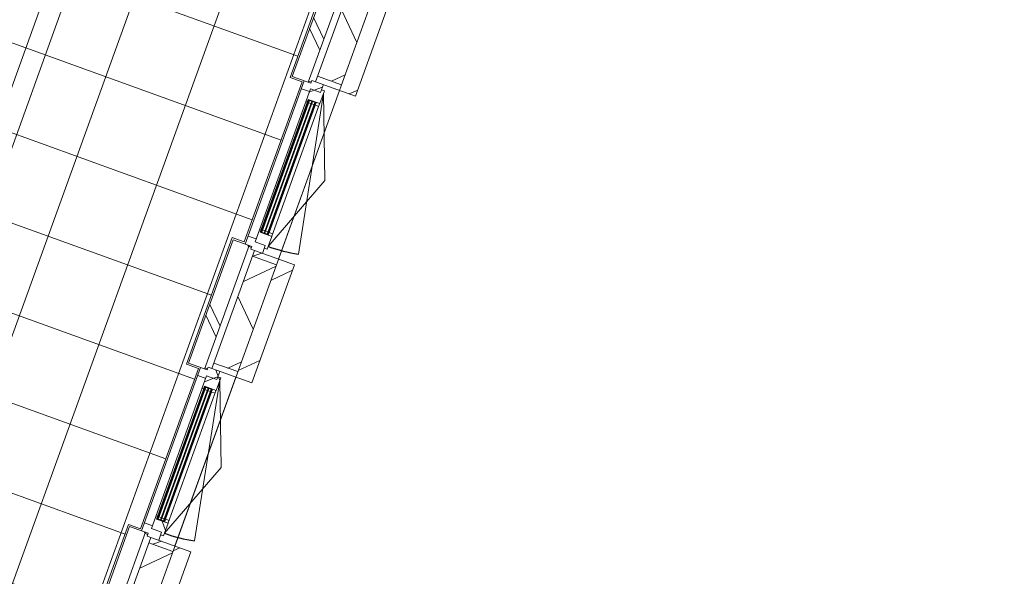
# Model space of a CAD drawing. Header units: metres. Extents: x 136266 to 136452, y 453403 to 453560.
# Tile 76 of 133: x 136418.8 to 136424.61, y 453464.66 to 453467.95. Entities that reach past the tile are written whole.
import ezdxf

# ---------------------------------------------------------------- set-up
doc = ezdxf.new("R2010")
doc.units = ezdxf.units.M
for name, color, linetype, lineweight in [('A-DETL-4', 90, 'Continuous', 9), ('A-DETL-BEBOUWING', 253, 'Continuous', 9), ('A-FLOR', 192, 'Continuous', 5), ('A-FLOR-PATT', 8, 'Continuous', 5)]:
    doc.layers.add(name, color=color, linetype=linetype, lineweight=lineweight)
pattern_1 = [(50.36799999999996, (1194.736809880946, 112.262393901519), (-308.0628471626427, 255.141690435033), [])]
pattern_2 = [(44.99999506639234, (-0.000154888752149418, -0.0003060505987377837), (-141.4213440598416, 141.4213684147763), []), (134.9999950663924, (-0.000154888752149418, -0.0003060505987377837), (-141.4213684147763, -141.4213440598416), [])]
pattern_3 = [(44.99999506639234, (-0.0001999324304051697, 0.0001733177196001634), (-141.4213440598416, 141.4213684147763), []), (134.9999950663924, (-0.0001999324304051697, 0.0001733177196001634), (-141.4213684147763, -141.4213440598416), [])]
pattern_4 = [(44.99999506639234, (-0.0001548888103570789, -0.0003060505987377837), (-141.4213440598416, 141.4213684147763), []), (134.9999950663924, (-0.0001548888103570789, -0.0003060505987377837), (-141.4213684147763, -141.4213440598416), [])]

# ---------------------------------------------------------------- blocks, each defined once
blk = doc.blocks.new('859-DO-0010 29-09-2022')
at = {"layer": 'A-DETL-BEBOUWING'}
h = blk.add_hatch(dxfattribs=at)
h.set_pattern_fill('FP_998', color=256, angle=44.99999999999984, style=0, pattern_type=2)
h.set_pattern_definition([(320.3679999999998, (146413.7054749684, 65481.70549616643), (270.5777627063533, 326.700649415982), []), (50.36799999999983, (146413.7054749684, 65481.70549616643), (-326.700649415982, 270.5777627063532), [])])
h.paths.add_polyline_path([(146750.4931909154, 61897.49423116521), (146899.8353475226, 61911.52705910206), (146863.18627856, 62301.55899145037), (146713.8441219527, 62287.52616351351), (146739.2233747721, 62017.4314708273)])
h.paths.add_polyline_path([(146608.2237036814, 63411.57479557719), (146757.5658602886, 63425.60762351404), (146694.7923433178, 64093.66487073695), (146545.4501867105, 64079.63204280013), (146570.2125391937, 63816.1026145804)])
h.paths.add_polyline_path([(146439.8297684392, 65203.6806748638), (146589.1719250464, 65217.71350280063), (146526.3984080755, 65885.77075002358), (146377.0562514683, 65871.73792208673), (146401.2017036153, 65614.77375833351)])
h.paths.add_polyline_path([(146271.4358331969, 66995.7865541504), (146420.7779898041, 67009.81938208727), (146358.0044728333, 67677.87662931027), (146208.6623162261, 67663.8438013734), (146232.1908680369, 67413.44490208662)])
h.paths.add_polyline_path([(146103.0418979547, 68787.89243343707), (146252.3840545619, 68801.92526137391), (146226.2596065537, 69079.9505762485), (146076.9174499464, 69065.91774831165)])
h = blk.add_hatch(dxfattribs=at)
h.set_pattern_fill('FP_1634', color=256, angle=45.0000000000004, style=0, pattern_type=2)
h.set_pattern_definition([(320.3680000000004, (146100.6629389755, 67316.71759691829), (255.1416904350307, 308.0628471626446), []), (320.3680000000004, (146212.925332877, 66121.98078703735), (255.1416904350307, 308.0628471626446), [])])
h.paths.add_polyline_path([(146136.9145340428, 66930.91730044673), (146236.475971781, 66940.27251907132), (146163.9730274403, 67711.87366154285), (146064.4115897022, 67702.51844291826), (146133.8268851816, 66963.77711614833)])
h = blk.add_hatch(dxfattribs=at)
h.set_pattern_fill('FP_250', color=256, angle=44.99999999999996, style=0, pattern_type=2)
h.set_pattern_definition(pattern_1)
h.paths.add_polyline_path([(146424.052316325, 66974.97287887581), (146523.6137540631, 66984.32809750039), (146454.2915840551, 67722.07835114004), (146354.7301463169, 67712.72313251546), (146382.851609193, 67413.44490208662)])
h = blk.add_hatch(dxfattribs=at)
h.set_pattern_fill('FP_1545', color=256, scale=0.9999999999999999, angle=95.36799506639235, style=0, pattern_type=2)
h.set_pattern_definition([(44.99999506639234, (-0.0001999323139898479, 0.0001733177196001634), (-141.4213440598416, 141.4213684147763), []), (134.9999950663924, (-0.0001999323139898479, 0.0001733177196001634), (-141.4213684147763, -141.4213440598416), [])])
h.paths.add_polyline_path([(146216.2632216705, 66888.15299554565), (146266.0439405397, 66892.83060485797), (146264.4535533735, 66909.75604927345), (146328.1728735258, 66915.74338919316), (146323.4952642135, 66965.52410806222), (146251.8110290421, 66958.78835065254), (146253.4014162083, 66941.86290623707), (146211.5856123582, 66937.93371441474)])
h = blk.add_hatch(dxfattribs=at)
h.set_pattern_fill('FP_1546', color=256, scale=0.9999999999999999, angle=95.36799506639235, style=0, pattern_type=2)
h.set_pattern_definition(pattern_2)
h.paths.add_polyline_path([(146271.9377282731, 66830.10689908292), (146281.8938720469, 66831.04242094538), (146280.3034848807, 66847.96786536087), (146351.9877200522, 66854.70362277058), (146344.5035451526, 66934.35277296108), (146326.5824863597, 66932.66883360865), (146328.1728735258, 66915.74338919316), (146264.4535533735, 66909.75604927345)])
h = blk.add_hatch(color=256, dxfattribs=at)
h.paths.add_polyline_path([(146357.9517994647, 66021.60793213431), (146361.9342569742, 66021.98214087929), (146360.6245263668, 66035.92074216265), (146356.6420688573, 66035.54653341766)])
h.paths.add_polyline_path([(146403.7500608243, 66025.91133270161), (146407.7325183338, 66026.2855414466), (146406.4227877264, 66040.22414272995), (146402.4403302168, 66039.84993398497)])
h.paths.add_polyline_path([(146281.8938720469, 66831.04242094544), (146285.8763295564, 66831.4166296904), (146284.566598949, 66845.35523097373), (146280.5841414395, 66844.98102222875)])
h.paths.add_polyline_path([(146327.6921334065, 66835.34582151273), (146331.674590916, 66835.7200302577), (146330.3648603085, 66849.65863154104), (146326.382402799, 66849.28442279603)])
for points in [[(146361.9342569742, 66021.98214087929), (146365.9167144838, 66022.35634962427), (146288.5490564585, 66845.72943971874), (146284.566598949, 66845.35523097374), (146353.0093870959, 66116.96366000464)], [(146380.8509301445, 66023.75963241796), (146384.833387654, 66024.13384116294), (146307.4657296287, 66847.5069312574), (146303.4832721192, 66847.13272251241), (146372.0930809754, 66116.96366000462)], [(146399.7676033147, 66025.53712395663), (146403.7500608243, 66025.91133270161), (146326.382402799, 66849.28442279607), (146322.3999452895, 66848.91021405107), (146391.1767748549, 66116.96366000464)], [(146530.3281922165, 64229.87626159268), (146534.3106497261, 64230.25047033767), (146456.9429917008, 65053.62356043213), (146452.9605341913, 65053.24935168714), (146521.4033223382, 64324.85778071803)], [(146549.2448653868, 64231.65375313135), (146553.2273228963, 64232.02796187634), (146475.859664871, 65055.4010519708), (146471.8772073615, 65055.02684322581), (146540.4870162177, 64324.85778071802)], [(146568.161538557, 64233.43124467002), (146572.1439960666, 64233.80545341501), (146494.7763380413, 65057.17854350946), (146490.7938805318, 65056.80433476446), (146559.5707100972, 64324.85778071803)]]:
    blk.add_hatch(color=256, dxfattribs=at).paths.add_polyline_path(points)
h = blk.add_hatch(dxfattribs=at)
h.set_pattern_fill('FP_1546', color=256, scale=0.9999999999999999, angle=95.36799506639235, style=0, pattern_type=2)
h.set_pattern_definition(pattern_2)
h.paths.add_polyline_path([(146331.674590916, 66835.72003025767), (146353.5781072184, 66837.77817835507), (146349.9964912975, 66854.51651839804), (146330.0842037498, 66852.64547467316)])
h = blk.add_hatch(dxfattribs=at)
h.set_pattern_fill('FP_1546', color=256, scale=0.9999999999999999, angle=95.36799506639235, style=0, pattern_type=2)
h.set_pattern_definition(pattern_2)
h.paths.add_polyline_path([(146419.4798073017, 65944.0237568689), (146437.4008660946, 65945.7076962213), (146429.9166911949, 66025.35684641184), (146358.2324560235, 66018.62108900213), (146356.6420688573, 66035.54653341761), (146346.6859250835, 66034.61101155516), (146354.1700999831, 65954.96186136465), (146417.8894201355, 65960.94920128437)])
h = blk.add_hatch(dxfattribs=at)
h.set_pattern_fill('FP_1633', color=256, angle=45.0000000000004, style=0, pattern_type=2)
h.set_pattern_definition([(320.3680000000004, (146269.0575904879, 65524.61202854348), (255.1416904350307, 308.0628471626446), []), (320.3680000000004, (146381.3192772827, 64329.87451155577), (255.1416904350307, 308.0628471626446), [])])
h.paths.add_polyline_path([(146305.308469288, 65138.81142116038), (146404.8699070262, 65148.16663978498), (146332.3669626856, 65919.76778225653), (146232.8055249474, 65910.41256363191), (146302.837720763, 65165.10597239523)])
h = blk.add_hatch(dxfattribs=at)
h.set_pattern_fill('FP_1544', color=256, angle=95.36799506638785, style=0, pattern_type=2)
h.set_pattern_definition([(44.99999506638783, (-0.0001549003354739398, -0.0003060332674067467), (-141.4213440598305, 141.4213684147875), [])])
h.paths.add_polyline_path([(146377.0562514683, 65871.73792208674), (146526.3984080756, 65885.7707500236), (146523.124081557, 65920.61725323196), (146373.7819249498, 65906.5844252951)])
h = blk.add_hatch(dxfattribs=at)
h.set_pattern_fill('FP_250', color=256, angle=44.99999999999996, style=0, pattern_type=2)
h.set_pattern_definition(pattern_1)
h.paths.add_polyline_path([(146592.4462515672, 65182.86699958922), (146692.0076893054, 65192.2222182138), (146622.6855192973, 65929.97247185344), (146523.1240815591, 65920.61725322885), (146551.8624447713, 65614.77375833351)])
h = blk.add_hatch(dxfattribs=at)
h.set_pattern_fill('FP_1550', color=256, scale=0.9999999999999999, angle=95.36799506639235, style=0, pattern_type=2)
h.set_pattern_definition(pattern_3)
h.paths.add_polyline_path([(146384.6571569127, 65096.04711625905), (146434.4378757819, 65100.72472557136), (146432.8474886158, 65117.65016998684), (146496.5668087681, 65123.63750990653), (146491.8891994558, 65173.41822877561), (146420.3530988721, 65165.10597239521), (146421.7953514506, 65149.75702695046), (146379.9795476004, 65145.82783512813)])
h = blk.add_hatch(dxfattribs=at)
h.set_pattern_fill('FP_1551', color=256, scale=0.9999999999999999, angle=95.36799506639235, style=0, pattern_type=2)
h.set_pattern_definition(pattern_4)
h.paths.add_polyline_path([(146440.3316635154, 65038.00101979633), (146450.2878072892, 65038.93654165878), (146448.697420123, 65055.86198607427), (146520.3816552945, 65062.59774348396), (146512.8974803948, 65142.24689367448), (146494.9764216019, 65140.56295432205), (146496.5668087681, 65123.63750990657), (146432.8474886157, 65117.65016998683)])
h = blk.add_hatch(dxfattribs=at)
h.set_pattern_fill('FP_1551', color=256, scale=0.9999999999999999, angle=95.36799506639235, style=0, pattern_type=2)
h.set_pattern_definition(pattern_4)
h.paths.add_polyline_path([(146500.0685261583, 65043.61415097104), (146521.9720424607, 65045.67229906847), (146518.3904265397, 65062.41063911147), (146498.4781389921, 65060.53959538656)])
h = blk.add_hatch(color=256, dxfattribs=at)
h.paths.add_polyline_path([(146526.345734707, 64229.5020528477), (146530.3281922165, 64229.87626159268), (146529.0184616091, 64243.81486287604), (146525.0360040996, 64243.44065413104)])
h.paths.add_polyline_path([(146572.1439960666, 64233.80545341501), (146576.1264535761, 64234.17966215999), (146574.8167229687, 64248.11826344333), (146570.8342654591, 64247.74405469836)])
h.paths.add_polyline_path([(146450.2878072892, 65038.93654165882), (146454.2702647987, 65039.31075040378), (146452.9605341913, 65053.24935168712), (146448.9780766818, 65052.87514294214)])
h.paths.add_polyline_path([(146496.0860686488, 65043.23994222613), (146500.0685261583, 65043.61415097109), (146498.7587955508, 65057.55275225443), (146494.7763380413, 65057.17854350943)])
h = blk.add_hatch(dxfattribs=at)
h.set_pattern_fill('FP_1551', color=256, scale=0.9999999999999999, angle=95.36799506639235, style=0, pattern_type=2)
h.set_pattern_definition(pattern_4)
h.paths.add_polyline_path([(146587.873742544, 64151.91787758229), (146605.7948013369, 64153.60181693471), (146598.3106264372, 64233.25096712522), (146526.6263912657, 64226.51520971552), (146525.0360040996, 64243.44065413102), (146515.0798603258, 64242.50513226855), (146522.5640352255, 64162.85598207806), (146586.2833553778, 64168.84332199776)])
h = blk.add_hatch(dxfattribs=at)
h.set_pattern_fill('FP_1550', color=256, scale=0.9999999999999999, angle=95.36799506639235, style=0, pattern_type=2)
h.set_pattern_definition(pattern_3)
h.paths.add_polyline_path([(146519.2767295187, 64112.32684571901), (146590.96096469, 64119.0626031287), (146586.2833553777, 64168.84332199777), (146522.5640352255, 64162.85598207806), (146520.9736480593, 64179.78142649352), (146471.1929291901, 64175.10381718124), (146475.8705385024, 64125.32309831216), (146517.6863423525, 64129.25229013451)])
h = blk.add_hatch(dxfattribs=at)
h.set_pattern_fill('FP_250', color=256, angle=44.99999999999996, style=0, pattern_type=2)
h.set_pattern_definition([(50.36799999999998, (1194.736809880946, 112.2623939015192), (-308.0628471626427, 255.141690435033), [])])
h.paths.add_polyline_path([(146760.8401868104, 63390.76112030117), (146860.4016245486, 63400.11633892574), (146791.0794545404, 64137.86659256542), (146691.5180168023, 64128.51137394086), (146720.8732803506, 63816.1026145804)])
h = blk.add_hatch(dxfattribs=at)
h.set_pattern_fill('FP_1632', color=256, angle=45.0000000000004, style=0, pattern_type=2)
h.set_pattern_definition([(320.3680000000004, (146437.4508277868, 63732.50646016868), (255.1416904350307, 308.0628471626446), []), (320.3680000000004, (146549.7139287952, 62537.76894318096), (255.1416904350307, 308.0628471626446), [])])
h.paths.add_polyline_path([(146473.7024045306, 63346.70554187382), (146573.2638422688, 63356.0607604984), (146500.7608979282, 64127.66190296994), (146401.1994601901, 64118.30668434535), (146471.8485563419, 63366.43482864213)])
h = blk.add_hatch(dxfattribs=at)
h.set_pattern_fill('FP_1549', color=256, angle=95.36799506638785, style=0, pattern_type=2)
h.set_pattern_definition([(44.99999506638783, (-0.0001549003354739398, -0.0003060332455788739), (-141.4213440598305, 141.4213684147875), [])])
h.paths.add_polyline_path([(146545.4501867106, 64079.63204280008), (146694.7923433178, 64093.66487073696), (146691.5180167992, 64128.5113739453), (146542.175860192, 64114.47854600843)])
at = {"layer": 'A-FLOR-PATT'}
h = blk.add_hatch(dxfattribs=at)
h.set_pattern_fill('FP_2320', color=256, style=0, pattern_type=2)
h.set_pattern_definition([(275.368, (145311.03, 65378.094), (497.8071846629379, 46.77613598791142), []), (5.368000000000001, (145311.03, 65378.094), (-46.77613598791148, 497.8071846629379), [])])
h.paths.add_polyline_path([(145352.4906092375, 61924.30414748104), (145359.1204478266, 61923.75574155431), (145354.0644988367, 61924.4567913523), (145352.9173065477, 61924.34553077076)])
h.paths.add_polyline_path([(144669.4448216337, 68811.48174765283), (144669.4448216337, 68818.15903056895), (144668.8030728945, 68818.09872911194), (144669.403438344, 68811.90844496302)])
h.paths.add_polyline_path([(144609.0554107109, 61811.78214420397), (145319.7565238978, 61878.562661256), (145323.388291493, 61893.6271568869), (145335.373882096, 61914.52563417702), (145343.1889364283, 61919.94178630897), (145347.6598837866, 61920.25056099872), (145356.6039550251, 61925.43294441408), (145371.690567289, 61928.6864547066), (146586.0319101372, 62043.67168413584), (146558.6372186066, 62335.21536522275), (146633.3728081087, 62342.2378409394), (146539.3528609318, 63342.83029020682), (146464.6172714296, 63335.8078144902), (146390.2432833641, 64127.32124450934), (146464.9788728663, 64134.34372022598), (146370.9589256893, 65134.93616949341), (146296.2233361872, 65127.91369377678), (146221.8493481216, 65919.42712379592), (146296.5849376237, 65926.44959951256), (146202.5649904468, 66927.04204877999), (146127.8294009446, 66920.01957306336), (146053.4554128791, 67711.53300308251), (146128.1910023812, 67718.55547879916), (146034.1710552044, 68719.14792806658), (145959.4354657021, 68712.12545234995), (145942.4770070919, 68892.60317166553), (144715.5780872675, 68778.71179804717), (144700.1218122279, 68782.37942990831), (144679.3224032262, 68794.22885140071), (144673.7774085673, 68801.85043246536), (144673.7774085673, 68806.3185327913), (144668.3160247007, 68815.59509344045), (144666.3027620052, 68817.86378920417), (143956.9966725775, 68751.2143545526), (144603.2557533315, 61873.50408254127)])
h.paths.add_polyline_path([(145341.4432160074, 61880.60043562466), (145344.8964542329, 61880.92491666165), (145342.1373806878, 61884.6906874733)])
h.paths.add_polyline_path([(144718.2055759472, 68799.57611380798), (144715.5780872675, 68805.47328689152), (144708.2657075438, 68801.26302841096), (144717.7509828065, 68799.65326370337)])
for centre, start, end in [((146346.0939323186, 66917.42732854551), 275.3679950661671, 286.367995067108), ((146514.4878675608, 65125.3214492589), 275.3679950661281, 286.3679950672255)]:
    blk.add_arc(centre, 958.9999999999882, start, end)
at = {"layer": 'A-DETL-4'}
blk.add_line((145194.4136117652, 61856.85709233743), (144540.4838299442, 68816.20158983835), dxfattribs=at)
at = {"layer": 'A-DETL-BEBOUWING'}
for p, q in [((145344.3665348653, 78465.35840823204), (148246.9868294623, 47574.68002480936)), ((146064.411589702, 67702.51844291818), (146136.9145340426, 66930.91730044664)), ((146236.4759717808, 66940.27251907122), (146163.9730274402, 67711.87366154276)), ((146205.3879897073, 67698.69030458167), (146274.7101597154, 66960.94005094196)), ((146523.613754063, 66984.3280975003), (146454.2915840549, 67722.07835113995)), ((146523.613754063, 66984.3280975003), (146251.811029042, 66958.7883506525)), ((146420.777989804, 67009.81938208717), (146271.4358331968, 66995.78655415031)), ((146136.9145340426, 66930.91730044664), (146253.4014162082, 66941.86290623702)), ((146211.585612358, 66937.93371441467), (146307.4766032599, 65917.42897759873)), ((146235.8211064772, 66947.2418197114), (146252.7465509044, 66948.83220687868)), ((146251.811029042, 66958.7883506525), (146253.4014162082, 66941.86290623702)), ((146328.1728735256, 66915.7433891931), (146323.4952642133, 66965.52410806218)), ((146344.5035451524, 66934.35277296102), (146326.5824863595, 66932.66883360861)), ((146351.987720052, 66854.70362277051), (146344.5035451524, 66934.35277296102)), ((146216.2632216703, 66888.15299554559), (146266.0439405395, 66892.8306048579)), ((146328.1728735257, 66915.74338919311), (146264.4535533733, 66909.75604927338)), ((146264.4535533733, 66909.75604927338), (146354.170099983, 65954.96186136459)), ((146346.0939323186, 66917.42732854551), (146616.3454530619, 65997.29412322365)), ((146573.1355254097, 66457.14895871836), (146346.0939323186, 66917.42732854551)), ((146271.937728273, 66830.10689908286), (146281.8938720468, 66831.04242094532)), ((146280.3034848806, 66847.96786536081), (146351.987720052, 66854.70362277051)), ((146330.3648603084, 66849.65863154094), (146280.3034848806, 66847.9678653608)), ((146281.8938720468, 66831.04242094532), (146280.3034848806, 66847.96786536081)), ((146280.5841414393, 66844.98102222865), (146280.3034848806, 66847.9678653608)), ((146280.5841414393, 66844.98102222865), (146330.0842037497, 66852.64547467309)), ((146330.3648603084, 66849.65863154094), (146280.5841414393, 66844.98102222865)), ((146358.2324560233, 66018.62108900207), (146280.5841414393, 66844.98102222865)), ((146281.8938720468, 66831.0424209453), (146285.8763295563, 66831.4166296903)), ((146284.5665989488, 66845.35523097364), (146361.9342569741, 66021.98214087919)), ((146365.9167144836, 66022.35634962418), (146288.5490564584, 66845.72943971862)), ((146289.8587870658, 66831.79083843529), (146304.7930027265, 66833.19412122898)), ((146303.4832721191, 66847.1327225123), (146380.8509301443, 66023.75963241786)), ((146384.8333876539, 66024.13384116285), (146307.4657296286, 66847.50693125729)), ((146308.7754602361, 66833.56832997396), (146323.7096758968, 66834.97161276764)), ((146322.3999452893, 66848.91021405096), (146399.7676033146, 66025.53712395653)), ((146330.3648603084, 66849.65863154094), (146326.3824027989, 66849.28442279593)), ((146403.7500608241, 66025.91133270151), (146326.3824027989, 66849.28442279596)), ((146327.6921334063, 66835.34582151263), (146353.5781072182, 66837.77817835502)), ((146406.4227877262, 66040.22414272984), (146330.0842037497, 66852.6454746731)), ((146350.1835956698, 66852.52528964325), (146349.9964912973, 66854.51651839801)), ((146352.1748244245, 66852.71239401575), (146350.1835956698, 66852.52528964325)), ((146429.7295868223, 66027.34807516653), (146352.1748244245, 66852.71239401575)), ((146435.8104789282, 65962.63314063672), (146573.1355254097, 66457.14895871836)), ((146360.6245263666, 66035.92074216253), (146346.6859250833, 66034.6110115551)), ((146407.7325183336, 66026.2855414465), (146357.9517994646, 66021.60793213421)), ((146408.0131748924, 66023.29869831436), (146357.9517994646, 66021.60793213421)), ((146357.9517994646, 66021.6079321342), (146365.9167144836, 66022.35634962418)), ((146358.2324560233, 66018.62108900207), (146407.7325183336, 66026.2855414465)), ((146429.9166911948, 66025.35684641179), (146358.2324560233, 66018.62108900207)), ((146379.5411995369, 66037.69823370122), (146364.6069838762, 66036.29495090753)), ((146380.8509301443, 66023.75963241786), (146384.8333876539, 66024.13384116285)), ((146398.4578727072, 66039.47572523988), (146383.5236570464, 66038.0724424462)), ((146406.4227877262, 66040.22414272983), (146402.4403302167, 66039.84993398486)), ((146428.3263040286, 66042.28229082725), (146406.4227877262, 66040.22414272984)), ((146406.4227877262, 66040.22414272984), (146408.0131748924, 66023.29869831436)), ((146408.0131748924, 66023.29869831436), (146407.7325183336, 66026.2855414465)), ((146427.7383580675, 66027.16097079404), (146429.7295868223, 66027.34807516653)), ((146427.92546244, 66025.16974203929), (146427.7383580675, 66027.16097079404)), ((146437.4008660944, 65945.70769622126), (146429.9166911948, 66025.35684641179)), ((146352.5797128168, 65971.8873057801), (146302.7989939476, 65967.2096964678)), ((146417.8894201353, 65960.94920128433), (146354.170099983, 65954.9618613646)), ((146422.5670294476, 65911.16848241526), (146417.8894201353, 65960.94920128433)), ((146419.4798073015, 65944.02375686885), (146437.4008660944, 65945.70769622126)), ((146349.2924071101, 65921.35816942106), (146232.8055249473, 65910.41256363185)), ((146232.8055249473, 65910.41256363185), (146305.3084692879, 65138.81142116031)), ((146404.869907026, 65148.16663978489), (146332.3669626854, 65919.76778225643)), ((146349.9472724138, 65914.38886877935), (146333.0218279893, 65912.79848161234)), ((146349.2924071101, 65921.35816942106), (146350.8827942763, 65904.43272500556)), ((146350.8827942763, 65904.43272500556), (146622.6855192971, 65929.97247185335)), ((146373.7819249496, 65906.584425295), (146443.1040949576, 65168.83417165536)), ((146377.0562514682, 65871.73792208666), (146526.3984080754, 65885.77075002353)), ((146692.0076893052, 65192.2222182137), (146622.6855192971, 65929.97247185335)), ((146692.0076893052, 65192.2222182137), (146420.2049642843, 65166.68247136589)), ((146439.829768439, 65203.68067486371), (146589.1719250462, 65217.71350280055)), ((146305.3084692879, 65138.81142116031), (146421.7953514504, 65149.75702695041)), ((146379.9795476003, 65145.82783512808), (146475.8705385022, 64125.32309831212)), ((146404.2150417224, 65155.13594042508), (146421.1404861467, 65156.72632759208)), ((146420.2049642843, 65166.68247136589), (146421.7953514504, 65149.75702695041)), ((146432.8474886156, 65117.65016998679), (146496.5668087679, 65123.6375099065)), ((146496.5668087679, 65123.6375099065), (146491.8891994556, 65173.41822877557)), ((146512.8974803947, 65142.24689367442), (146494.9764216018, 65140.56295432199)), ((146520.3816552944, 65062.59774348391), (146512.8974803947, 65142.24689367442)), ((146514.4878675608, 65125.32144925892), (146784.7393883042, 64205.18824393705)), ((146741.5294606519, 64665.04307943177), (146514.4878675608, 65125.32144925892)), ((146384.6571569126, 65096.047116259), (146434.4378757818, 65100.72472557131)), ((146432.8474886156, 65117.65016998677), (146522.5640352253, 64162.85598207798)), ((146448.6974201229, 65055.86198607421), (146520.3816552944, 65062.59774348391)), ((146448.9780766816, 65052.87514294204), (146498.478138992, 65060.53959538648)), ((146498.478138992, 65060.53959538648), (146576.4071101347, 64231.19281902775)), ((146498.478138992, 65060.5395953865), (146500.0685261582, 65043.61415097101)), ((146518.5775309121, 65060.41941035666), (146518.3904265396, 65062.41063911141)), ((146520.5687596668, 65060.60651472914), (146518.5775309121, 65060.41941035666)), ((146598.1235220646, 64235.24219587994), (146520.5687596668, 65060.60651472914)), ((146440.3316635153, 65038.00101979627), (146454.2702647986, 65039.31075040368)), ((146498.7587955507, 65057.55275225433), (146448.6974201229, 65055.8619860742)), ((146450.2878072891, 65038.93654165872), (146448.6974201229, 65055.86198607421)), ((146448.9780766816, 65052.87514294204), (146448.6974201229, 65055.8619860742)), ((146498.7587955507, 65057.55275225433), (146448.9780766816, 65052.87514294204)), ((146526.6263912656, 64226.51520971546), (146448.9780766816, 65052.87514294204)), ((146452.9605341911, 65053.24935168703), (146530.3281922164, 64229.87626159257)), ((146534.3106497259, 64230.25047033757), (146456.9429917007, 65053.62356043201)), ((146458.2527223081, 65039.68495914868), (146473.1869379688, 65041.08824194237)), ((146471.8772073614, 65055.02684322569), (146549.2448653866, 64231.65375313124)), ((146553.2273228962, 64232.02796187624), (146475.8596648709, 65055.40105197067)), ((146477.1693954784, 65041.46245068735), (146492.1036111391, 65042.86573348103)), ((146490.7938805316, 65056.80433476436), (146568.1615385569, 64233.43124466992)), ((146498.7587955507, 65057.55275225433), (146494.7763380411, 65057.17854350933)), ((146572.1439960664, 64233.80545341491), (146494.7763380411, 65057.17854350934)), ((146496.0860686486, 65043.23994222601), (146521.9720424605, 65045.67229906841)), ((146604.2044141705, 64170.52726135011), (146741.5294606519, 64665.04307943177)), ((146566.8518079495, 64247.36984595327), (146551.9175922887, 64245.96656315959)), ((146596.7202392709, 64250.17641154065), (146570.834265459, 64247.74405469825)), ((146576.1264535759, 64234.17966215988), (146574.8167229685, 64248.11826344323)), ((146529.0184616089, 64243.81486287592), (146515.0798603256, 64242.50513226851)), ((146576.1264535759, 64234.17966215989), (146526.3457347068, 64229.5020528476)), ((146576.4071101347, 64231.19281902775), (146526.3457347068, 64229.5020528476)), ((146526.6263912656, 64226.51520971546), (146576.1264535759, 64234.17966215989)), ((146598.3106264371, 64233.25096712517), (146526.6263912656, 64226.51520971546)), ((146547.9351347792, 64245.59235441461), (146533.0009191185, 64244.18907162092)), ((146549.2448653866, 64231.65375313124), (146553.2273228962, 64232.02796187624)), ((146576.4071101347, 64231.19281902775), (146576.1264535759, 64234.17966215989)), ((146596.1322933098, 64235.05509150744), (146598.1235220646, 64235.24219587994)), ((146596.3193976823, 64233.06386275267), (146596.1322933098, 64235.05509150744)), ((146605.7948013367, 64153.60181693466), (146598.3106264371, 64233.25096712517)), ((146520.9736480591, 64179.7814264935), (146471.1929291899, 64175.1038171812)), ((146519.2767295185, 64112.32684571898), (146791.0794545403, 64137.86659256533)), ((146586.2833553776, 64168.84332199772), (146522.5640352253, 64162.85598207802)), ((146590.9609646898, 64119.06260312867), (146586.2833553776, 64168.84332199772)), ((146587.8737425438, 64151.91787758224), (146605.7948013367, 64153.60181693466)), ((146860.4016245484, 63400.11633892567), (146791.0794545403, 64137.86659256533)), ((146517.6863423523, 64129.25229013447), (146401.1994601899, 64118.30668434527)), ((146401.1994601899, 64118.30668434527), (146473.7024045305, 63346.70554187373)), ((146573.2638422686, 63356.06076049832), (146500.7608979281, 64127.66190296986)), ((146518.341207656, 64122.28298949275), (146501.415763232, 64120.69260232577)), ((146517.6863423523, 64129.25229013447), (146519.2767295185, 64112.32684571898)), ((146542.1758601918, 64114.47854600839), (146611.4980301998, 63376.72829236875)), ((146545.4501867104, 64079.63204280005), (146694.7923433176, 64093.66487073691))]:
    blk.add_line(p, q, dxfattribs=at)
at = {"layer": 'A-FLOR'}
for p, q in [((146127.8294009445, 66920.01957306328), (146053.455412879, 67711.53300308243)), ((146202.5649904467, 66927.04204877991), (146127.8294009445, 66920.01957306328)), ((146296.5849376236, 65926.44959951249), (146202.5649904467, 66927.04204877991)), ((146423.9894247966, 66974.96696931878), (146523.0611900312, 65920.61134366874)), ((146221.8493481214, 65919.42712379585), (146296.5849376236, 65926.44959951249)), ((146296.223336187, 65127.91369377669), (146221.8493481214, 65919.42712379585)), ((146592.3833600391, 65182.86109003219), (146691.4551252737, 64128.50546438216)), ((146370.9589256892, 65134.93616949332), (146296.223336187, 65127.91369377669)), ((146464.978872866, 64134.34372022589), (146370.9589256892, 65134.93616949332)), ((146390.2432833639, 64127.32124450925), (146464.978872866, 64134.34372022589)), ((146464.6172714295, 63335.80781449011), (146390.2432833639, 64127.32124450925))]:
    blk.add_line(p, q, dxfattribs=at)

msp = doc.modelspace()

# ---------------------------------------------------------------- block references
at = {"xscale": 0.001, "yscale": 0.001, "zscale": 0.001, "rotation": 334.7650131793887}
msp.add_blockref('859-DO-0010 29-09-2022', (136259.6791283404, 453469.3710543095), dxfattribs=at)

doc.saveas('drawing.dxf')
